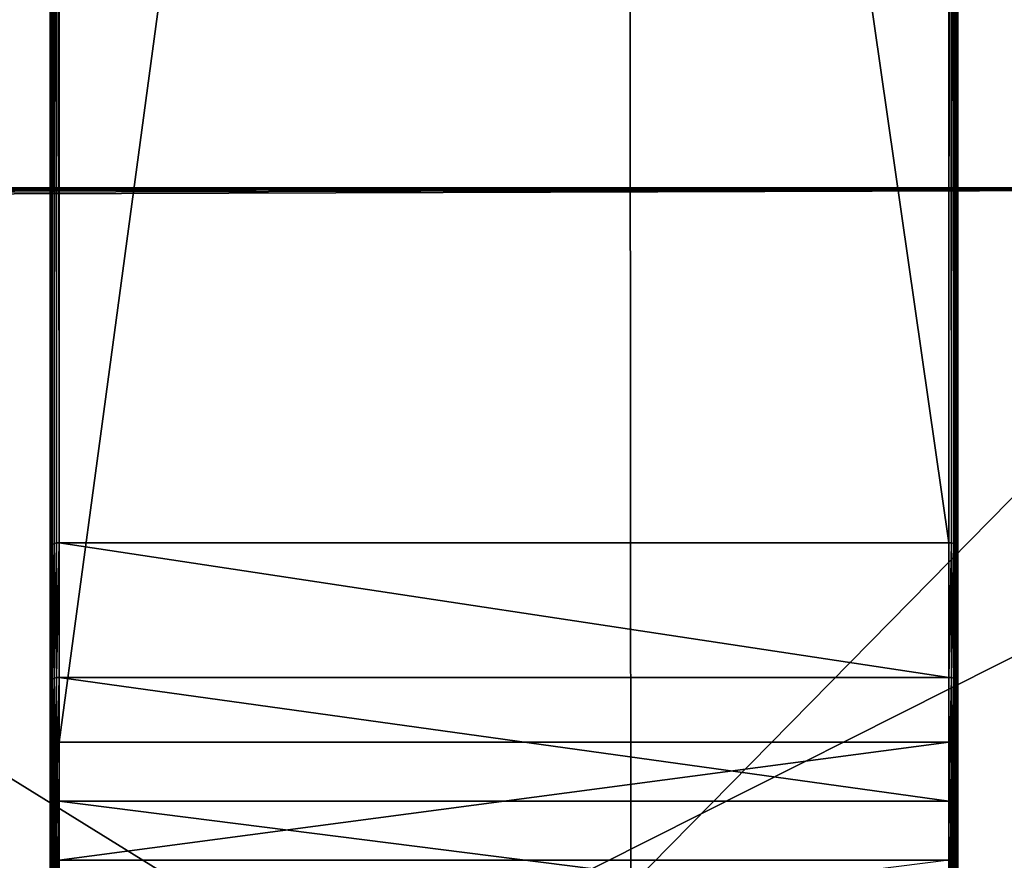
# Model space of a CAD drawing. Header units: millimetres. Extents: x 2387 to 13955, y -4964 to 364.
# Tile 81 of 256: x 4243 to 4298, y -3562 to -3515. Entities that reach past the tile are written whole.
import ezdxf

# ---------------------------------------------------------------- set-up
doc = ezdxf.new("R2010")
doc.units = ezdxf.units.MM
doc.header["$MEASUREMENT"] = 0
doc.layers.add('Predefinito', color=7, linetype='Continuous', true_color=0x000000)

# ---------------------------------------------------------------- blocks, each defined once
blk = doc.blocks.new('Blocco 01')
at = {"layer": 'Predefinito'}
for points in [[(750.42, -26.593, 428.493), (223.326, -26.594, 428.841), (223.337, -213.166, 428.494)], [(223.337, -213.166, 428.494), (867.904, -254.205, 428.349), (750.42, -26.593, 428.493)], [(226.556, -212.695, 308.821), (226.556, -26.594, 308.821), (751.033, -26.593, 308.821)], [(751.033, -26.593, 308.821), (751.179, -213.048, 308.821), (226.556, -212.695, 308.821)], [(932.607, -26.593, 427.45), (750.42, -26.593, 428.493), (867.904, -254.205, 428.349)], [(751.179, -213.048, 308.821), (751.033, -26.593, 308.821), (934.617, -26.593, 308.821)], [(934.617, -26.593, 308.821), (935.201, -213.555, 308.821), (751.179, -213.048, 308.821)]]:
    blk.add_3dface(points, dxfattribs=at)
blk = doc.blocks.new('Blocco 20')
at = {"layer": 'Predefinito'}
blk.add_blockref('Blocco 01', (131.747, -252.898), dxfattribs=at)

msp = doc.modelspace()

# ---------------------------------------------------------------- linework, layer by layer
at = {"layer": 'Predefinito'}
for points in [[(4245.083, -3192.872, 1.196), (4245.097, -3192.757, 1.095), (4245.097, -3554.909, 1.096)], [(4245.083, -3203.32, 10.368), (4245.083, -3192.872, 1.196), (4245.083, -3554.794, 1.198)], [(4245.097, -3554.909, 1.096), (4245.083, -3554.794, 1.198), (4245.083, -3192.872, 1.196)], [(4245.097, -3192.757, 1.095), (4245.139, -3192.663, 1.013), (4245.138, -3555.002, 1.013)], [(4245.138, -3555.002, 1.013), (4245.097, -3554.909, 1.096), (4245.097, -3192.757, 1.095)], [(4245.208, -3555.075, 0.949), (4245.138, -3555.002, 1.013), (4245.139, -3192.663, 1.013)], [(4245.139, -3192.663, 1.013), (4245.208, -3192.59, 0.949), (4245.208, -3555.075, 0.949)], [(4245.208, -3192.59, 0.949), (4245.305, -3192.538, 0.903), (4245.305, -3555.127, 0.903)], [(4245.305, -3555.127, 0.903), (4245.208, -3555.075, 0.949), (4245.208, -3192.59, 0.949)], [(4245.305, -3192.538, 0.903), (4245.43, -3192.506, 0.875), (4245.43, -3555.158, 0.875)], [(4245.43, -3555.158, 0.875), (4245.305, -3555.127, 0.903), (4245.305, -3192.538, 0.903)], [(4245.43, -3192.506, 0.875), (4245.583, -3192.496, 0.866), (4245.583, -3555.168, 0.866)], [(4245.583, -3555.168, 0.866), (4245.43, -3555.158, 0.875), (4245.43, -3192.506, 0.875)], [(4245.583, -3555.168, 0.866), (4245.583, -3192.496, 0.866), (4294.583, -3192.496, 0.866)], [(4294.583, -3192.496, 0.866), (4294.583, -3555.168, 0.866), (4245.583, -3555.168, 0.866)], [(4294.736, -3555.158, 0.875), (4294.583, -3555.168, 0.866), (4294.583, -3192.496, 0.866)], [(4294.583, -3192.496, 0.866), (4294.736, -3192.506, 0.875), (4294.736, -3555.158, 0.875)], [(4294.861, -3555.127, 0.903), (4294.736, -3555.158, 0.875), (4294.736, -3192.506, 0.875)], [(4294.736, -3192.506, 0.875), (4294.861, -3192.538, 0.903), (4294.861, -3555.127, 0.903)], [(4294.958, -3555.075, 0.949), (4294.861, -3555.127, 0.903), (4294.861, -3192.538, 0.903)], [(4294.861, -3192.538, 0.903), (4294.958, -3192.59, 0.949), (4294.958, -3555.075, 0.949)], [(4295.027, -3555.002, 1.013), (4294.958, -3555.075, 0.949), (4294.958, -3192.59, 0.949)], [(4294.958, -3192.59, 0.949), (4295.027, -3192.663, 1.013), (4295.027, -3555.002, 1.013)], [(4295.069, -3554.909, 1.096), (4295.027, -3555.002, 1.013), (4295.027, -3192.663, 1.013)], [(4295.027, -3192.663, 1.013), (4295.069, -3192.757, 1.095), (4295.069, -3554.909, 1.096)], [(4295.083, -3554.794, 1.198), (4295.069, -3554.909, 1.096), (4295.069, -3192.757, 1.095)], [(4295.069, -3192.757, 1.095), (4295.083, -3192.872, 1.196), (4295.083, -3554.794, 1.198)], [(4295.083, -3544.559, 10.269), (4295.083, -3554.794, 1.198), (4295.083, -3192.872, 1.196)], [(4295.083, -3192.872, 1.196), (4295.083, -3203.32, 10.368), (4295.083, -3544.559, 10.269)], [(4245.083, -3554.794, 1.198), (4245.083, -3544.559, 10.269), (4245.083, -3203.32, 10.368)], [(4245.097, -3203.435, 10.469), (4245.083, -3203.32, 10.368), (4245.083, -3544.559, 10.269)], [(4245.083, -3544.559, 10.269), (4245.097, -3544.445, 10.37), (4245.097, -3203.435, 10.469)], [(4245.139, -3203.529, 10.551), (4245.097, -3203.435, 10.469), (4245.097, -3544.445, 10.37)], [(4245.097, -3544.445, 10.37), (4245.138, -3544.351, 10.453), (4245.139, -3203.529, 10.551)], [(4245.208, -3203.602, 10.615), (4245.139, -3203.529, 10.551), (4245.138, -3544.351, 10.453)], [(4245.138, -3544.351, 10.453), (4245.208, -3544.278, 10.518), (4245.208, -3203.602, 10.615)], [(4245.305, -3203.654, 10.661), (4245.208, -3203.602, 10.615), (4245.208, -3544.278, 10.518)], [(4245.208, -3544.278, 10.518), (4245.305, -3544.226, 10.564), (4245.305, -3203.654, 10.661)], [(4245.43, -3203.685, 10.689), (4245.305, -3203.654, 10.661), (4245.305, -3544.226, 10.564)], [(4245.305, -3544.226, 10.564), (4245.43, -3544.195, 10.591), (4245.43, -3203.685, 10.689)], [(4245.583, -3203.696, 10.698), (4245.43, -3203.685, 10.689), (4245.43, -3544.195, 10.591)], [(4245.43, -3544.195, 10.591), (4245.583, -3544.185, 10.6), (4245.583, -3203.696, 10.698)], [(4245.583, -3203.696, 10.698), (4245.583, -3544.185, 10.6), (4294.583, -3544.185, 10.6)], [(4294.583, -3544.185, 10.6), (4294.583, -3203.696, 10.698), (4245.583, -3203.696, 10.698)], [(4294.736, -3203.685, 10.689), (4294.583, -3203.696, 10.698), (4294.583, -3544.185, 10.6)], [(4294.583, -3544.185, 10.6), (4294.736, -3544.195, 10.591), (4294.736, -3203.685, 10.689)], [(4294.861, -3203.654, 10.661), (4294.736, -3203.685, 10.689), (4294.736, -3544.195, 10.591)], [(4294.736, -3544.195, 10.591), (4294.861, -3544.226, 10.564), (4294.861, -3203.654, 10.661)], [(4294.958, -3203.602, 10.615), (4294.861, -3203.654, 10.661), (4294.861, -3544.226, 10.564)], [(4294.861, -3544.226, 10.564), (4294.958, -3544.278, 10.518), (4294.958, -3203.602, 10.615)], [(4295.027, -3203.529, 10.551), (4294.958, -3203.602, 10.615), (4294.958, -3544.278, 10.518)], [(4294.958, -3544.278, 10.518), (4295.027, -3544.351, 10.453), (4295.027, -3203.529, 10.551)], [(4295.069, -3203.435, 10.469), (4295.027, -3203.529, 10.551), (4295.027, -3544.351, 10.453)], [(4295.027, -3544.351, 10.453), (4295.069, -3544.445, 10.37), (4295.069, -3203.435, 10.469)], [(4295.083, -3203.32, 10.368), (4295.069, -3203.435, 10.469), (4295.069, -3544.445, 10.37)], [(4295.069, -3544.445, 10.37), (4295.083, -3544.559, 10.269), (4295.083, -3203.32, 10.368)], [(4349.431, -3524.636, 308.843), (4189.944, -3524.983, 308.843), (4189.931, -3525.136, 308.843)], [(4349.431, -3524.636, 308.843), (4189.931, -3525.136, 308.843), (4190.431, -3604.636, 308.843)], [(4349.431, -3524.636, 308.843), (4189.986, -3524.858, 308.843), (4189.944, -3524.983, 308.843)], [(4349.431, -3524.636, 308.843), (4190.056, -3524.761, 308.843), (4189.986, -3524.858, 308.843)], [(4189.986, -3524.858, 303.843), (4190.056, -3524.761, 303.843), (4245.208, -3589.293, 303.843)], [(4349.431, -3524.636, 308.843), (4190.153, -3524.692, 308.843), (4190.056, -3524.761, 308.843)], [(4190.056, -3524.761, 303.843), (4190.153, -3524.692, 303.843), (4245.305, -3589.224, 303.843)], [(4245.305, -3589.224, 303.843), (4245.208, -3589.293, 303.843), (4190.056, -3524.761, 303.843)], [(4349.431, -3524.636, 308.843), (4190.278, -3524.65, 308.843), (4190.153, -3524.692, 308.843)], [(4190.153, -3524.692, 303.843), (4190.278, -3524.65, 303.843), (4245.43, -3589.182, 303.843)], [(4245.43, -3589.182, 303.843), (4245.305, -3589.224, 303.843), (4190.153, -3524.692, 303.843)], [(4349.431, -3524.636, 308.843), (4190.431, -3524.636, 308.843), (4190.278, -3524.65, 308.843)], [(4190.278, -3524.65, 303.843), (4190.431, -3524.636, 303.843), (4245.583, -3589.168, 303.843)], [(4245.583, -3589.168, 303.843), (4245.43, -3589.182, 303.843), (4190.278, -3524.65, 303.843)], [(4349.431, -3524.636, 303.843), (4190.431, -3524.636, 303.843), (4190.431, -3524.636, 308.843)], [(4190.431, -3524.636, 308.843), (4349.431, -3524.636, 308.843), (4349.431, -3524.636, 303.843)], [(4294.583, -3589.168, 303.843), (4245.583, -3589.168, 303.843), (4190.431, -3524.636, 303.843)], [(4190.431, -3524.636, 303.843), (4349.431, -3524.636, 303.843), (4294.583, -3589.168, 303.843)], [(4349.931, -3604.136, 308.843), (4349.431, -3524.636, 308.843), (4190.431, -3604.636, 308.843)], [(4294.736, -3589.182, 303.843), (4294.583, -3589.168, 303.843), (4349.431, -3524.636, 303.843)], [(4349.431, -3524.636, 303.843), (4349.583, -3524.65, 303.843), (4294.736, -3589.182, 303.843)], [(4294.861, -3589.224, 303.843), (4294.736, -3589.182, 303.843), (4349.583, -3524.65, 303.843)], [(4349.583, -3524.65, 303.843), (4349.708, -3524.692, 303.843), (4294.861, -3589.224, 303.843)], [(4294.958, -3589.293, 303.843), (4294.861, -3589.224, 303.843), (4349.708, -3524.692, 303.843)], [(4349.708, -3524.692, 303.843), (4349.806, -3524.761, 303.843), (4294.958, -3589.293, 303.843)], [(4295.027, -3589.391, 303.843), (4294.958, -3589.293, 303.843), (4349.806, -3524.761, 303.843)], [(4349.806, -3524.761, 303.843), (4349.875, -3524.858, 303.843), (4295.027, -3589.391, 303.843)], [(4189.931, -3525.136, 303.843), (4189.944, -3524.983, 303.843), (4245.097, -3589.516, 303.843)], [(4189.931, -3604.136, 303.843), (4189.931, -3525.136, 303.843), (4245.083, -3589.668, 303.843)], [(4245.097, -3589.516, 303.843), (4245.083, -3589.668, 303.843), (4189.931, -3525.136, 303.843)], [(4189.944, -3524.983, 303.843), (4189.986, -3524.858, 303.843), (4245.138, -3589.391, 303.843)], [(4245.138, -3589.391, 303.843), (4245.097, -3589.516, 303.843), (4189.944, -3524.983, 303.843)], [(4245.208, -3589.293, 303.843), (4245.138, -3589.391, 303.843), (4189.986, -3524.858, 303.843)], [(4295.069, -3589.516, 303.843), (4295.027, -3589.391, 303.843), (4349.875, -3524.858, 303.843)], [(4349.875, -3524.858, 303.843), (4349.917, -3524.983, 303.843), (4295.069, -3589.516, 303.843)], [(4295.083, -3589.668, 303.843), (4295.069, -3589.516, 303.843), (4349.917, -3524.983, 303.843)], [(4349.917, -3524.983, 303.843), (4349.931, -3525.136, 303.843), (4295.083, -3589.668, 303.843)], [(4295.083, -3598.668, 303.843), (4295.083, -3589.668, 303.843), (4349.931, -3525.136, 303.843)], [(4349.931, -3525.136, 303.843), (4349.931, -3604.136, 303.843), (4295.083, -3598.668, 303.843)], [(4245.138, -3551.755, 11.008), (4245.208, -3551.685, 11.076), (4245.208, -3544.278, 10.518)], [(4245.208, -3544.278, 10.518), (4245.138, -3544.351, 10.453), (4245.138, -3551.755, 11.008)], [(4245.208, -3551.685, 11.076), (4245.305, -3551.636, 11.125), (4245.305, -3544.226, 10.564)], [(4245.305, -3544.226, 10.564), (4245.208, -3544.278, 10.518), (4245.208, -3551.685, 11.076)], [(4245.305, -3551.636, 11.125), (4245.43, -3551.606, 11.154), (4245.43, -3544.195, 10.591)], [(4245.43, -3544.195, 10.591), (4245.305, -3544.226, 10.564), (4245.305, -3551.636, 11.125)], [(4245.43, -3551.606, 11.154), (4245.583, -3551.596, 11.163), (4245.583, -3544.185, 10.6)], [(4245.583, -3544.185, 10.6), (4245.43, -3544.195, 10.591), (4245.43, -3551.606, 11.154)], [(4245.583, -3544.185, 10.6), (4245.583, -3551.596, 11.163), (4294.583, -3551.596, 11.163)], [(4294.583, -3551.596, 11.163), (4294.583, -3544.185, 10.6), (4245.583, -3544.185, 10.6)], [(4294.736, -3544.195, 10.591), (4294.583, -3544.185, 10.6), (4294.583, -3551.596, 11.163)], [(4294.583, -3551.596, 11.163), (4294.736, -3551.606, 11.154), (4294.736, -3544.195, 10.591)], [(4294.861, -3544.226, 10.564), (4294.736, -3544.195, 10.591), (4294.736, -3551.606, 11.154)], [(4294.736, -3551.606, 11.154), (4294.861, -3551.636, 11.125), (4294.861, -3544.226, 10.564)], [(4294.958, -3544.278, 10.518), (4294.861, -3544.226, 10.564), (4294.861, -3551.636, 11.125)], [(4294.861, -3551.636, 11.125), (4294.958, -3551.685, 11.076), (4294.958, -3544.278, 10.518)], [(4295.027, -3544.351, 10.453), (4294.958, -3544.278, 10.518), (4294.958, -3551.685, 11.076)], [(4245.083, -3551.954, 10.814), (4245.097, -3551.845, 10.921), (4245.097, -3544.445, 10.37)], [(4245.097, -3544.445, 10.37), (4245.083, -3544.559, 10.269), (4245.083, -3551.954, 10.814)], [(4245.083, -3551.954, 10.814), (4245.083, -3544.559, 10.269), (4245.083, -3554.794, 1.198)], [(4245.097, -3551.845, 10.921), (4245.138, -3551.755, 11.008), (4245.138, -3544.351, 10.453)], [(4245.138, -3544.351, 10.453), (4245.097, -3544.445, 10.37), (4245.097, -3551.845, 10.921)], [(4294.958, -3551.685, 11.076), (4295.027, -3551.755, 11.008), (4295.027, -3544.351, 10.453)], [(4295.069, -3544.445, 10.37), (4295.027, -3544.351, 10.453), (4295.027, -3551.755, 11.008)], [(4295.027, -3551.755, 11.008), (4295.069, -3551.845, 10.921), (4295.069, -3544.445, 10.37)], [(4295.083, -3544.559, 10.269), (4295.069, -3544.445, 10.37), (4295.069, -3551.845, 10.921)], [(4295.069, -3551.845, 10.921), (4295.083, -3551.954, 10.814), (4295.083, -3544.559, 10.269)], [(4295.083, -3554.794, 1.198), (4295.083, -3544.559, 10.269), (4295.083, -3551.954, 10.814)], [(4245.083, -3558.757, 12.409), (4245.097, -3558.652, 12.521), (4245.097, -3551.845, 10.921)], [(4245.097, -3551.845, 10.921), (4245.083, -3551.954, 10.814), (4245.083, -3558.757, 12.409)], [(4245.097, -3558.652, 12.521), (4245.138, -3558.566, 12.612), (4245.138, -3551.755, 11.008)], [(4245.138, -3551.755, 11.008), (4245.097, -3551.845, 10.921), (4245.097, -3558.652, 12.521)], [(4245.138, -3558.566, 12.612), (4245.208, -3558.5, 12.682), (4245.208, -3551.685, 11.076)], [(4245.208, -3551.685, 11.076), (4245.138, -3551.755, 11.008), (4245.138, -3558.566, 12.612)], [(4245.208, -3558.5, 12.682), (4245.305, -3558.452, 12.733), (4245.305, -3551.636, 11.125)], [(4245.305, -3551.636, 11.125), (4245.208, -3551.685, 11.076), (4245.208, -3558.5, 12.682)], [(4245.305, -3558.452, 12.733), (4245.43, -3558.424, 12.763), (4245.43, -3551.606, 11.154)], [(4245.43, -3551.606, 11.154), (4245.305, -3551.636, 11.125), (4245.305, -3558.452, 12.733)], [(4245.43, -3558.424, 12.763), (4245.583, -3558.414, 12.773), (4245.583, -3551.596, 11.163)], [(4245.583, -3551.596, 11.163), (4245.43, -3551.606, 11.154), (4245.43, -3558.424, 12.763)], [(4245.583, -3551.596, 11.163), (4245.583, -3558.414, 12.773), (4294.583, -3558.414, 12.773)], [(4294.583, -3558.414, 12.773), (4294.583, -3551.596, 11.163), (4245.583, -3551.596, 11.163)], [(4294.736, -3551.606, 11.154), (4294.583, -3551.596, 11.163), (4294.583, -3558.414, 12.773)], [(4294.583, -3558.414, 12.773), (4294.736, -3558.424, 12.763), (4294.736, -3551.606, 11.154)], [(4294.861, -3551.636, 11.125), (4294.736, -3551.606, 11.154), (4294.736, -3558.424, 12.763)], [(4294.736, -3558.424, 12.763), (4294.861, -3558.452, 12.733), (4294.861, -3551.636, 11.125)], [(4294.958, -3551.685, 11.076), (4294.861, -3551.636, 11.125), (4294.861, -3558.452, 12.733)], [(4294.861, -3558.452, 12.733), (4294.958, -3558.5, 12.682), (4294.958, -3551.685, 11.076)], [(4295.027, -3551.755, 11.008), (4294.958, -3551.685, 11.076), (4294.958, -3558.5, 12.682)], [(4294.958, -3558.5, 12.682), (4295.027, -3558.566, 12.612), (4295.027, -3551.755, 11.008)], [(4295.069, -3551.845, 10.921), (4295.027, -3551.755, 11.008), (4295.027, -3558.566, 12.612)], [(4295.027, -3558.566, 12.612), (4295.069, -3558.652, 12.521), (4295.069, -3551.845, 10.921)], [(4295.083, -3551.954, 10.814), (4295.069, -3551.845, 10.921), (4295.069, -3558.652, 12.521)], [(4245.083, -3554.794, 1.198), (4245.083, -3561.307, 1.693), (4245.083, -3551.954, 10.814)], [(4245.083, -3558.757, 12.409), (4245.083, -3551.954, 10.814), (4245.083, -3561.307, 1.693)], [(4295.069, -3558.652, 12.521), (4295.083, -3558.757, 12.409), (4295.083, -3551.954, 10.814)], [(4295.083, -3561.307, 1.693), (4295.083, -3551.954, 10.814), (4295.083, -3558.757, 12.409)], [(4295.083, -3551.954, 10.814), (4295.083, -3561.307, 1.693), (4295.083, -3554.794, 1.198)], [(4245.083, -3554.794, 1.198), (4245.097, -3554.909, 1.096), (4245.097, -3561.417, 1.586)], [(4245.097, -3561.417, 1.586), (4245.083, -3561.307, 1.693), (4245.083, -3554.794, 1.198)], [(4245.097, -3554.909, 1.096), (4245.138, -3555.002, 1.013), (4245.138, -3561.506, 1.499)], [(4245.138, -3561.506, 1.499), (4245.097, -3561.417, 1.586), (4245.097, -3554.909, 1.096)], [(4245.138, -3555.002, 1.013), (4245.208, -3555.075, 0.949), (4245.208, -3561.576, 1.431)], [(4245.208, -3561.576, 1.431), (4245.138, -3561.506, 1.499), (4245.138, -3555.002, 1.013)], [(4245.208, -3555.075, 0.949), (4245.305, -3555.127, 0.903), (4245.305, -3561.626, 1.382)], [(4245.305, -3561.626, 1.382), (4245.208, -3561.576, 1.431), (4245.208, -3555.075, 0.949)], [(4245.305, -3555.127, 0.903), (4245.43, -3555.158, 0.875), (4245.43, -3561.655, 1.353)], [(4245.43, -3561.655, 1.353), (4245.305, -3561.626, 1.382), (4245.305, -3555.127, 0.903)], [(4294.736, -3555.158, 0.875), (4294.861, -3555.127, 0.903), (4294.861, -3561.626, 1.382)], [(4294.861, -3555.127, 0.903), (4294.958, -3555.075, 0.949), (4294.958, -3561.576, 1.431)], [(4294.958, -3561.576, 1.431), (4294.861, -3561.626, 1.382), (4294.861, -3555.127, 0.903)], [(4294.958, -3555.075, 0.949), (4295.027, -3555.002, 1.013), (4295.027, -3561.506, 1.499)], [(4295.027, -3561.506, 1.499), (4294.958, -3561.576, 1.431), (4294.958, -3555.075, 0.949)], [(4295.027, -3555.002, 1.013), (4295.069, -3554.909, 1.096), (4295.069, -3561.417, 1.586)], [(4295.069, -3561.417, 1.586), (4295.027, -3561.506, 1.499), (4295.027, -3555.002, 1.013)], [(4295.069, -3554.909, 1.096), (4295.083, -3554.794, 1.198), (4295.083, -3561.307, 1.693)], [(4295.083, -3561.307, 1.693), (4295.069, -3561.417, 1.586), (4295.069, -3554.909, 1.096)], [(4245.43, -3555.158, 0.875), (4245.583, -3555.168, 0.866), (4245.583, -3561.665, 1.344)], [(4245.583, -3561.665, 1.344), (4245.43, -3561.655, 1.353), (4245.43, -3555.158, 0.875)], [(4245.583, -3561.665, 1.344), (4245.583, -3555.168, 0.866), (4294.583, -3555.168, 0.866)], [(4294.583, -3555.168, 0.866), (4294.583, -3561.665, 1.344), (4245.583, -3561.665, 1.344)], [(4294.583, -3555.168, 0.866), (4294.736, -3555.158, 0.875), (4294.736, -3561.655, 1.353)], [(4294.736, -3561.655, 1.353), (4294.583, -3561.665, 1.344), (4294.583, -3555.168, 0.866)], [(4294.861, -3561.626, 1.382), (4294.736, -3561.655, 1.353), (4294.736, -3555.158, 0.875)], [(4245.083, -3564.945, 14.937), (4245.097, -3564.844, 15.052), (4245.097, -3558.652, 12.521)], [(4245.097, -3558.652, 12.521), (4245.083, -3558.757, 12.409), (4245.083, -3564.945, 14.937)], [(4245.083, -3561.307, 1.693), (4245.083, -3567.525, 3.095), (4245.083, -3558.757, 12.409)], [(4245.083, -3564.945, 14.937), (4245.083, -3558.757, 12.409), (4245.083, -3567.525, 3.095)], [(4245.097, -3564.844, 15.052), (4245.138, -3564.762, 15.145), (4245.138, -3558.566, 12.612)], [(4245.138, -3558.566, 12.612), (4245.097, -3558.652, 12.521), (4245.097, -3564.844, 15.052)], [(4245.138, -3564.762, 15.145), (4245.208, -3564.698, 15.218), (4245.208, -3558.5, 12.682)], [(4245.208, -3558.5, 12.682), (4245.138, -3558.566, 12.612), (4245.138, -3564.762, 15.145)], [(4245.208, -3564.698, 15.218), (4245.305, -3564.652, 15.271), (4245.305, -3558.452, 12.733)], [(4245.305, -3558.452, 12.733), (4245.208, -3558.5, 12.682), (4245.208, -3564.698, 15.218)], [(4245.305, -3564.652, 15.271), (4245.43, -3564.624, 15.302), (4245.43, -3558.424, 12.763)], [(4245.43, -3558.424, 12.763), (4245.305, -3558.452, 12.733), (4245.305, -3564.652, 15.271)], [(4245.43, -3564.624, 15.302), (4245.583, -3564.615, 15.312), (4245.583, -3558.414, 12.773)], [(4245.583, -3558.414, 12.773), (4245.43, -3558.424, 12.763), (4245.43, -3564.624, 15.302)], [(4245.583, -3558.414, 12.773), (4245.583, -3564.615, 15.312), (4294.583, -3564.615, 15.312)], [(4294.583, -3564.615, 15.312), (4294.583, -3558.414, 12.773), (4245.583, -3558.414, 12.773)], [(4294.736, -3558.424, 12.763), (4294.583, -3558.414, 12.773), (4294.583, -3564.615, 15.312)], [(4294.583, -3564.615, 15.312), (4294.736, -3564.624, 15.302), (4294.736, -3558.424, 12.763)], [(4294.861, -3558.452, 12.733), (4294.736, -3558.424, 12.763), (4294.736, -3564.624, 15.302)], [(4294.736, -3564.624, 15.302), (4294.861, -3564.652, 15.271), (4294.861, -3558.452, 12.733)], [(4294.958, -3558.5, 12.682), (4294.861, -3558.452, 12.733), (4294.861, -3564.652, 15.271)], [(4294.861, -3564.652, 15.271), (4294.958, -3564.698, 15.219), (4294.958, -3558.5, 12.682)], [(4295.027, -3558.566, 12.612), (4294.958, -3558.5, 12.682), (4294.958, -3564.698, 15.219)], [(4294.958, -3564.698, 15.219), (4295.027, -3564.762, 15.145), (4295.027, -3558.566, 12.612)], [(4295.069, -3558.652, 12.521), (4295.027, -3558.566, 12.612), (4295.027, -3564.762, 15.145)], [(4295.027, -3564.762, 15.145), (4295.069, -3564.844, 15.052), (4295.069, -3558.652, 12.521)], [(4295.083, -3558.757, 12.409), (4295.069, -3558.652, 12.521), (4295.069, -3564.844, 15.052)], [(4295.069, -3564.844, 15.052), (4295.083, -3564.945, 14.937), (4295.083, -3558.757, 12.409)], [(4295.083, -3567.525, 3.095), (4295.083, -3558.757, 12.409), (4295.083, -3564.945, 14.937)], [(4295.083, -3558.757, 12.409), (4295.083, -3567.525, 3.095), (4295.083, -3561.307, 1.693)], [(4245.083, -3561.307, 1.693), (4245.097, -3561.417, 1.586), (4245.097, -3567.63, 2.984)], [(4245.097, -3567.63, 2.984), (4245.083, -3567.525, 3.095), (4245.083, -3561.307, 1.693)], [(4245.097, -3561.417, 1.586), (4245.138, -3561.506, 1.499), (4245.138, -3567.716, 2.893)], [(4245.138, -3567.716, 2.893), (4245.097, -3567.63, 2.984), (4245.097, -3561.417, 1.586)], [(4245.138, -3561.506, 1.499), (4245.208, -3561.576, 1.431), (4245.208, -3567.782, 2.822)], [(4245.208, -3567.782, 2.822), (4245.138, -3567.716, 2.893), (4245.138, -3561.506, 1.499)], [(4245.208, -3561.576, 1.431), (4245.305, -3561.626, 1.382), (4245.305, -3567.83, 2.771)], [(4245.305, -3567.83, 2.771), (4245.208, -3567.782, 2.822), (4245.208, -3561.576, 1.431)], [(4245.305, -3561.626, 1.382), (4245.43, -3561.655, 1.353), (4245.43, -3567.859, 2.741)], [(4245.43, -3567.859, 2.741), (4245.305, -3567.83, 2.771), (4245.305, -3561.626, 1.382)], [(4294.736, -3561.655, 1.353), (4294.861, -3561.626, 1.382), (4294.861, -3567.83, 2.771)], [(4294.861, -3561.626, 1.382), (4294.958, -3561.576, 1.431), (4294.958, -3567.782, 2.822)], [(4294.958, -3567.782, 2.822), (4294.861, -3567.83, 2.771), (4294.861, -3561.626, 1.382)], [(4294.958, -3561.576, 1.431), (4295.027, -3561.506, 1.499), (4295.027, -3567.716, 2.893)], [(4295.027, -3567.716, 2.893), (4294.958, -3567.782, 2.822), (4294.958, -3561.576, 1.431)], [(4295.027, -3561.506, 1.499), (4295.069, -3561.417, 1.586), (4295.069, -3567.63, 2.984)], [(4295.069, -3567.63, 2.984), (4295.027, -3567.716, 2.893), (4295.027, -3561.506, 1.499)], [(4295.069, -3561.417, 1.586), (4295.083, -3561.307, 1.693), (4295.083, -3567.525, 3.095)], [(4295.083, -3567.525, 3.095), (4295.069, -3567.63, 2.984), (4295.069, -3561.417, 1.586)], [(4245.43, -3561.655, 1.353), (4245.583, -3561.665, 1.344), (4245.583, -3567.868, 2.731)], [(4245.583, -3567.868, 2.731), (4245.43, -3567.859, 2.741), (4245.43, -3561.655, 1.353)], [(4245.583, -3567.868, 2.731), (4245.583, -3561.665, 1.344), (4294.583, -3561.665, 1.344)], [(4294.583, -3561.665, 1.344), (4294.736, -3561.655, 1.353), (4294.736, -3567.859, 2.741)], [(4294.861, -3567.83, 2.771), (4294.736, -3567.859, 2.741), (4294.736, -3561.655, 1.353)]]:
    msp.add_3dface(points, dxfattribs=at)

# ---------------------------------------------------------------- block references
msp.add_blockref('Blocco 20', (3394.144, -3097.108), dxfattribs=at)

doc.saveas('drawing.dxf')
